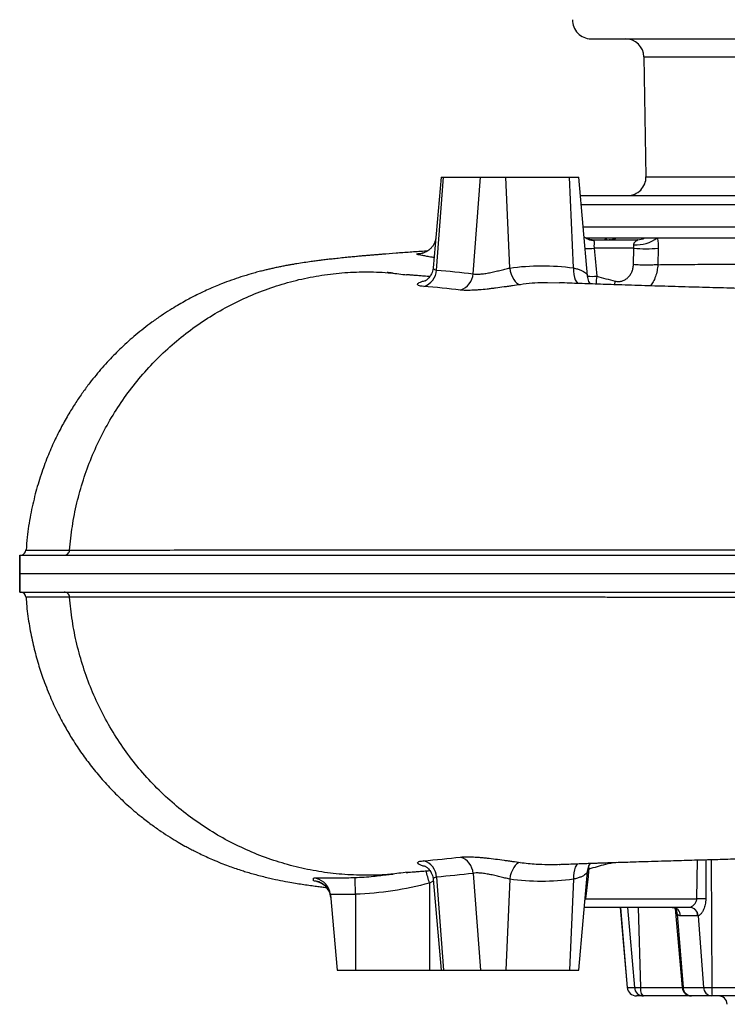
# Model space of a CAD drawing. Header units: millimetres. Extents: x 762 to 3564, y 267 to 3578.
# Tile 1 of 22: x 762 to 1146, y 434 to 968. Entities that reach past the tile are written whole.
import ezdxf

# ---------------------------------------------------------------- set-up
doc = ezdxf.new("R2010")
doc.units = ezdxf.units.MM

msp = doc.modelspace()

# ---------------------------------------------------------------- linework, layer by layer
at = {"color": 7, "linetype": 'Continuous', "lineweight": 25}
for p, q in [((1071.86, 957.47), (1755.31, 957.47)), ((1100.5, 947.64), (1101.64, 882.64)), ((990.63, 882.47), (986.32, 833.23)), ((988.15, 832.07), (991.97, 882.47)), ((990.63, 882.47), (991.97, 882.47)), ((991.97, 882.47), (1011.97, 882.47)), ((1008, 830.02), (1011.97, 882.47)), ((1011.97, 882.47), (1025.63, 882.47)), ((1027.79, 833.17), (1025.63, 882.47)), ((1025.63, 882.47), (1060.27, 882.47)), ((1062.43, 833.2), (1060.27, 882.47)), ((1060.27, 882.47), (1065.27, 882.47)), ((1069.96, 828.93), (1065.27, 882.47)), ((1066.15, 872.47), (1378.44, 872.47)), ((1067.64, 855.47), (1376.95, 855.47)), ((1068.81, 849.47), (1079.73, 849.47)), ((1079.73, 849.47), (1085.53, 849.47)), ((1085.53, 849.47), (1100.78, 849.47)), ((1100.78, 849.47), (1107.78, 849.47)), ((1107.78, 849.47), (1376.43, 849.47)), ((1072.15, 848.47), (1097.09, 848.47)), ((1095.03, 843.91), (1073.58, 843.91)), ((1094.79, 835), (1095.03, 843.91)), ((1108.25, 843.91), (1108, 834.98)), ((1054.86, 825), (1048.31, 825.15)), ((765.77, 680.24), (765.77, 680.24)), ((763.33, 677.53), (763.33, 677.52)), ((763.33, 657.42), (763.33, 657.41)), ((988.15, 502.87), (991.97, 452.47)), ((1008, 504.92), (1011.97, 452.47)), ((1065.27, 452.47), (1069.96, 506)), ((1070.24, 503.28), (1068.84, 491.03)), ((984.31, 499.61), (984.31, 452.47)), ((986.32, 501.71), (990.63, 452.47)), ((1027.79, 501.77), (1025.63, 452.47)), ((1062.43, 501.74), (1060.27, 452.47)), ((930.75, 493.22), (934.31, 452.47)), ((944.31, 493.54), (944.31, 452.47)), ((1125.32, 486.47), (1068.25, 486.47)), ((1068.84, 491.03), (1129.13, 491.03)), ((1087.69, 486.47), (1091.49, 443.03)), ((1117.48, 485.92), (1121.24, 443.03)), ((1118.6, 482.71), (1121.74, 443.03)), ((1129.68, 481.91), (1120.35, 481.91)), ((1129.88, 481.91), (1132.85, 443.03)), ((934.31, 452.47), (944.31, 452.47)), ((944.31, 452.47), (984.31, 452.47)), ((984.31, 452.47), (990.63, 452.47)), ((990.63, 452.47), (991.97, 452.47)), ((991.97, 452.47), (1011.97, 452.47)), ((1011.97, 452.47), (1025.63, 452.47)), ((1025.63, 452.47), (1060.27, 452.47)), ((1060.27, 452.47), (1065.27, 452.47)), ((1091.53, 443.03), (1095.35, 443.03)), ((1095.35, 443.03), (1098.72, 443.03)), ((1100.24, 438.47), (1096.47, 438.47)), ((1096.47, 438.47), (1096.47, 438.47)), ((1100.5, 438.47), (1100.24, 438.47)), ((1126.22, 438.47), (1100.5, 438.47)), ((1121.74, 443.03), (1132.85, 443.03)), ((1126.26, 438.47), (1126.22, 438.47)), ((1137.21, 438.47), (1126.26, 438.47)), ((1132.85, 443.03), (1137.29, 443.03)), ((1137.55, 438.47), (1137.21, 438.47)), ((1137.29, 443.03), (1180.54, 443.03)), ((1185.72, 438.47), (1137.55, 438.47))]:
    msp.add_line(p, q, dxfattribs=at)
at = {"color": 1, "linetype": 'Continuous', "lineweight": 25}
for p, q in [((1100.5, 947.64), (1727.79, 947.64)), ((1101.64, 882.64), (1439.31, 882.64)), ((1066.58, 867.56), (1378.01, 867.56)), ((1084.77, 824.1), (1084.86, 826.1)), ((1070.68, 507.18), (1070.08, 507.24)), ((1070.53, 508.75), (1070.68, 507.18)), ((1129.13, 491.03), (1129.47, 512.2)), ((1136.97, 512.42), (1137.29, 443.03)), ((1070.24, 503.28), (1069.72, 503.33)), ((986.42, 500.64), (984.31, 499.61)), ((1068.84, 491.03), (1068.65, 491.05)), ((1087.75, 486.47), (1091.53, 443.03)), ((1091.62, 486.47), (1095.35, 443.03)), ((1097.36, 486.47), (1098.72, 443.03)), ((1091.49, 443.03), (1091.53, 443.03)), ((1098.72, 443.03), (1121.24, 443.03)), ((1121.24, 443.03), (1121.74, 443.03))]:
    msp.add_line(p, q, dxfattribs=at)
at = {"color": 1, "linetype": 'Continuous', "lineweight": 25, "flags": 128}
for points in [[(1079.73, 849.47), (1080.23, 848.66), (1080.3, 848.47)], [(1062.43, 833.2), (1062.41, 831.39), (1062.55, 829.67), (1062.87, 828.1), (1063.34, 826.74), (1063.95, 825.63), (1064.68, 824.81), (1064.71, 824.78)], [(765.77, 680.24), (765.76, 680.24), (766.37, 680.24), (767.64, 680.24), (769.56, 680.24), (772.14, 680.24), (775.41, 680.24), (779.36, 680.24), (784.01, 680.24), (789.35, 680.24), (789.35, 680.24), (789.35, 680.24)], [(1064.75, 510.19), (1064.68, 510.13), (1063.95, 509.31), (1063.34, 508.2), (1062.87, 506.84), (1062.55, 505.27), (1062.41, 503.55), (1062.43, 501.74)]]:
    msp.add_lwpolyline(points, dxfattribs=at)
at = {"color": 7, "linetype": 'Continuous', "lineweight": 25, "flags": 128}
for points in [[(1027.79, 833.17), (1028.13, 831.42), (1028.62, 829.75), (1029.25, 828.22), (1029.99, 826.88), (1030.81, 825.77), (1031.7, 824.92), (1032.63, 824.37), (1033.56, 824.12)], [(1033.56, 510.82), (1032.63, 510.57), (1031.7, 510.02), (1030.81, 509.17), (1029.99, 508.06), (1029.25, 506.72), (1028.62, 505.19), (1028.13, 503.52), (1027.79, 501.77)], [(944.31, 493.54), (944.25, 495.33), (944.18, 497.04), (944.12, 498.6), (944.07, 499.96), (944.03, 501.08), (943.99, 501.92), (943.96, 502.45), (943.95, 502.66)], [(930.75, 493.22), (930.44, 494.95), (930.42, 495.05)], [(930.87, 491.79), (930.56, 493.54), (930.49, 493.8)], [(1100.5, 438.47), (1100.17, 438.56), (1099.86, 438.81), (1099.56, 439.22), (1099.29, 439.78), (1099.07, 440.47), (1098.9, 441.26), (1098.78, 442.12), (1098.72, 443.03)]]:
    msp.add_lwpolyline(points, dxfattribs=at)
at = {"color": 7, "linetype": 'Continuous', "lineweight": 25}
for centre, radius, start, end in [((1071.86, 967.47), 10, 178, 270), ((1090.5, 947.47), 10, 1, 90), ((1091.64, 882.47), 10, 270, 1), ((1081.65, 856.48), 8.01, 270.1544, 298.928), ((1096.11, 865.84), 20.11, 267.073, 305.4887), ((1097.06, 855.88), 7.41, 270.2274, 300.1061), ((1101.64, 911.04), 67.46, 264.3784, 275.6216), ((978.27, 832.63), 9.89, 287.3609, 356.7246), ((997.96, 830.75), 10.07, 288.6652, 355.8504), ((762.7, 680.47), 3, 282.0657, 355.9801), ((762.7, 654.47), 3, 4.2415, 77.922), ((997.96, 504.19), 10.07, 4.15, 71.3341), ((978.27, 502.31), 9.89, 3.2755, 72.6397), ((1115.63, 481.75), 4.72, 1.8524, 87.2156), ((1125.02, 481.82), 4.66, 1.0069, 86.3614), ((1125.12, 481.72), 4.76, 2.3582, 86.7068), ((1131.59, 446.17), 44.93, 86.862, 93.138), ((1096.47, 443.47), 5, 185, 270), ((1096.49, 443.45), 4.98, 184.7632, 269.8098), ((1100.29, 443.41), 4.95, 184.4154, 269.5251), ((1126.22, 443.47), 5, 185, 270), ((1126.47, 443.2), 4.73, 182.0055, 267.365), ((1137.51, 443.11), 4.65, 180.9885, 266.3423), ((1158.6, 441.96), 21.34, 177.1193, 189.4185), ((1140.71, 433.47), 5, 5, 90)]:
    msp.add_arc(centre, radius, start, end, dxfattribs=at)
at = {"color": 1, "linetype": 'Continuous', "lineweight": 25}
for centre, radius, start, end in [((1072.84, 855.11), 6.88, 240.0005, 271.0975), ((1070.76, 867.14), 23.41, 264.8252, 276.9094), ((1072.39, 847.28), 18.65, 262.4939, 277.8418), ((1090.58, 825.6), 15.97, 168.3998, 184.4669), ((920.79, 492.34), 10, 15.695, 85.641), ((727.7, 430.61), 265.73, 15.0504, 16.5582), ((920.92, 490.91), 10, 16.7795, 86.7555), ((1114.83, 483.21), 3.8, 352.3438, 46.4652)]:
    msp.add_arc(centre, radius, start, end, dxfattribs=at)
at = {"color": 7, "linetype": 'Continuous', "lineweight": 25}
msp.add_ellipse((1073.29, 843.47), major_axis=(-1.47, 4.95), ratio=0.468399, start_param=5.834638, end_param=6.145042, dxfattribs=at)
at = {"color": 1, "linetype": 'Continuous', "lineweight": 25}
msp.add_ellipse((1067.56, 491.47), major_axis=(1.12, 4.99), ratio=0.263862, start_param=4.456269, end_param=4.684292, dxfattribs=at)
at = {"color": 7, "linetype": 'Continuous', "lineweight": 25}
for points, knots in [([(987.74, 849.85), (987.73, 849.63), (987.7, 848.84), (987.34, 847.55), (986.71, 846.07), (985.89, 844.78), (984.96, 843.7), (983.95, 842.82), (982.96, 842.16), (982.04, 841.69), (981.27, 841.39), (980.67, 841.21), (980.27, 841.12), (980.04, 841.08), (980.03, 841.08), (980.02, 841.08)], [0, 0, 0, 0, 0.04329, 0.154348, 0.259149, 0.358417, 0.452345, 0.540623, 0.622212, 0.695306, 0.759286, 0.817551, 0.876139, 0.940011, 1, 1, 1, 1]), ([(1069.4, 849.19), (1069.24, 849.28), (1068.77, 849.52), (1068.31, 849.95), (1068.13, 850.18), (1068.09, 850.22)], [0, 0, 0, 0, 0.29551, 0.878252, 1, 1, 1, 1]), ([(1072.15, 848.47), (1071.84, 848.48), (1071.11, 848.52), (1070.13, 848.79), (1069.53, 849.07), (1069.31, 849.2), (1069.28, 849.22)], [0, 0, 0, 0, 0.27093, 0.641392, 0.952085, 1, 1, 1, 1]), ([(1107.78, 849.47), (1107.96, 848.61), (1108.09, 847.71), (1108.21, 846.31), (1108.23, 845.83), (1108.26, 844.87), (1108.26, 844.39), (1108.25, 843.91)], [0, 0, 0, 0, 0.5, 0.5, 0.75, 0.75, 1, 1, 1, 1]), ([(1072.97, 848.23), (1073.11, 848.15), (1073.22, 848.06), (1073.38, 847.84), (1073.44, 847.71), (1073.52, 847.43), (1073.53, 847.28), (1073.55, 846.95), (1073.54, 846.78), (1073.53, 846.42), (1073.51, 846.22), (1073.48, 845.81), (1073.47, 845.6), (1073.46, 845.14), (1073.47, 844.9), (1073.5, 844.41), (1073.53, 844.16), (1073.58, 843.91)], [0, 0, 0, 0, 0.125, 0.125, 0.25, 0.25, 0.375, 0.375, 0.5, 0.5, 0.625, 0.625, 0.75, 0.75, 0.875, 0.875, 1, 1, 1, 1]), ([(1082.41, 848.52), (1082.42, 848.52), (1082.45, 848.52), (1082.27, 848.5), (1081.96, 848.46), (1081.68, 848.48), (1081.61, 848.48)], [0, 0, 0, 0, 0.1107589, 0.4794842, 0.8558783, 1, 1, 1, 1]), ([(1095.03, 843.91), (1095.08, 844.23), (1095.11, 844.55), (1095.13, 845.17), (1095.12, 845.47), (1095.08, 845.76)], [0, 0, 0, 0, 0.5, 0.5, 1, 1, 1, 1]), ([(1095.08, 845.76), (1095.07, 845.9), (1095.07, 846.04), (1095.1, 846.28), (1095.12, 846.39), (1095.22, 846.7), (1095.32, 846.88), (1095.55, 847.2), (1095.67, 847.33), (1095.93, 847.57), (1096.06, 847.68), (1096.33, 847.87), (1096.47, 847.96), (1096.73, 848.11), (1096.86, 848.18), (1097.03, 848.27), (1097.08, 848.3), (1097.17, 848.35), (1097.21, 848.37), (1097.26, 848.42), (1097.28, 848.43), (1097.25, 848.45), (1097.23, 848.46), (1097.18, 848.47), (1097.14, 848.47), (1097.09, 848.47)], [0, 0, 0, 0, 0.0625, 0.0625, 0.125, 0.125, 0.25, 0.25, 0.375, 0.375, 0.5, 0.5, 0.625, 0.625, 0.75, 0.75, 0.8125, 0.8125, 0.875, 0.875, 0.9375, 0.9375, 0.96875, 0.96875, 1, 1, 1, 1]), ([(983.21, 842.36), (982.67, 842.32), (979.41, 842.11), (973.72, 841.72), (966.14, 841.17), (960.41, 840.73), (956.39, 840.4), (954.01, 840.21), (951.8, 840.02), (949.6, 839.83), (947.24, 839.62), (944.6, 839.37), (941.72, 839.1), (938.46, 838.78), (935.04, 838.42), (931.66, 838.06), (928.62, 837.71), (925.81, 837.37), (923.05, 837.02), (919.93, 836.6), (916.48, 836.1), (913.43, 835.63), (910.98, 835.22), (909.19, 834.91), (907.1, 834.54), (904.84, 834.11), (902.46, 833.63), (900.15, 833.14), (897.94, 832.64), (895.77, 832.13), (893.38, 831.54), (890.69, 830.84), (886.93, 829.79), (882.44, 828.43), (877.1, 826.62), (872.36, 824.84), (868.15, 823.13), (864.47, 821.53), (860.89, 819.87), (857.64, 818.27), (854.58, 816.69), (851.36, 814.94), (847.68, 812.83), (843.47, 810.27), (838.82, 807.23), (832.58, 802.83), (825.33, 797.13), (817.57, 790.18), (811.58, 784.13), (807.05, 779.12), (803.59, 775.05), (800.07, 770.62), (796.43, 765.69), (792.64, 760.14), (788.8, 753.97), (784.87, 747), (780.98, 739.18), (777.22, 730.51), (773.72, 720.94), (770.6, 710.48), (768.07, 699.14), (766.39, 688.96), (765.97, 682.55), (765.82, 680.24)], [0, 0, 0, 0, 0.007445, 0.044584, 0.082361, 0.120471, 0.134504, 0.147597, 0.159749, 0.171441, 0.184732, 0.19986, 0.216835, 0.235288, 0.258559, 0.279714, 0.298776, 0.316333, 0.332728, 0.349611, 0.373038, 0.395751, 0.40352, 0.412574, 0.422929, 0.434529, 0.445593, 0.457321, 0.467065, 0.475363, 0.484128, 0.493581, 0.503435, 0.521598, 0.537615, 0.553363, 0.563454, 0.574055, 0.584747, 0.593844, 0.601466, 0.610037, 0.620161, 0.631852, 0.645119, 0.659666, 0.685907, 0.710425, 0.733222, 0.745856, 0.7579, 0.77068, 0.785505, 0.800761, 0.817712, 0.836362, 0.856711, 0.878757, 0.902499, 0.927931, 0.955046, 0.983834, 1, 1, 1, 1]), ([(986.29, 833.24), (986.27, 832.9), (986.2, 832.04), (985.8, 830.74), (985.2, 829.42), (984.46, 828.31), (983.7, 827.44), (982.99, 826.82), (982.41, 826.41), (981.99, 826.16), (981.75, 826.05), (981.74, 826.05), (981.74, 826.04)], [0, 0, 0, 0, 0.0802927, 0.2058597, 0.3251026, 0.4379234, 0.5437159, 0.6420837, 0.7319073, 0.8229169, 0.9191134, 1, 1, 1, 1]), ([(1008, 830.02), (1008.47, 829.91), (1009.03, 829.85), (1009.99, 829.82), (1010.33, 829.82), (1011.04, 829.84), (1011.4, 829.86), (1012.17, 829.92), (1012.56, 829.95), (1013.39, 830.05), (1013.81, 830.1), (1015.11, 830.3), (1016, 830.45), (1017.38, 830.72), (1017.84, 830.82), (1018.78, 831.02), (1019.25, 831.12), (1020.66, 831.44), (1021.59, 831.66), (1022.98, 831.99), (1023.45, 832.11), (1024.36, 832.33), (1024.81, 832.44), (1026.12, 832.76), (1026.97, 832.97), (1027.79, 833.17)], [0, 0, 0, 0, 0.125, 0.125, 0.1875, 0.1875, 0.25, 0.25, 0.3125, 0.3125, 0.375, 0.375, 0.5, 0.5, 0.5625, 0.5625, 0.625, 0.625, 0.75, 0.75, 0.8125, 0.8125, 0.875, 0.875, 1, 1, 1, 1]), ([(1027.79, 833.17), (1033.53, 833.97), (1039.28, 834.37), (1050.83, 834.38), (1056.62, 833.99), (1062.43, 833.2)], [0, 0, 0, 0, 0.5, 0.5, 1, 1, 1, 1]), ([(1084.85, 826.07), (1085.46, 825.92), (1086.07, 825.86), (1086.98, 825.86), (1087.29, 825.88), (1087.89, 825.96), (1088.19, 826.02), (1089.08, 826.25), (1089.64, 826.47), (1090.46, 826.91), (1090.73, 827.08), (1091.24, 827.43), (1091.72, 827.82), (1092.17, 828.27), (1092.6, 828.75), (1092.8, 829.01), (1093.37, 829.8), (1093.69, 830.38), (1094.09, 831.3), (1094.21, 831.61), (1094.42, 832.27), (1094.51, 832.6), (1094.73, 833.6), (1094.81, 834.29), (1094.83, 834.99)], [0, 0, 0, 0, 0.125, 0.125, 0.1875, 0.1875, 0.25, 0.25, 0.375, 0.375, 0.4375, 0.4375, 0.5, 0.5625, 0.5625, 0.625, 0.625, 0.75, 0.75, 0.8125, 0.8125, 0.875, 0.875, 1, 1, 1, 1]), ([(1108.04, 834.99), (1107.33, 834.89), (1106.44, 834.81), (1104.38, 834.7), (1103.23, 834.68), (1100.81, 834.68), (1099.55, 834.71), (1097.1, 834.81), (1095.91, 834.89), (1094.83, 834.99)], [0, 0, 0, 0, 0.25, 0.25, 0.5, 0.5, 0.75, 0.75, 1, 1, 1, 1]), ([(789.35, 680.24), (789.78, 684.53), (790.63, 693.11), (793.18, 705.81), (796.64, 718.28), (801.08, 730.43), (806.46, 742.2), (812.74, 753.51), (819.88, 764.28), (827.84, 774.44), (836.57, 783.92), (846, 792.67), (856.07, 800.62), (866.72, 807.73), (877.87, 813.96), (889.45, 819.27), (901.37, 823.62), (913.57, 827.01), (925.95, 829.41), (938.44, 830.82), (950.95, 831.2), (962.22, 830.79), (969.24, 829.81), (972.15, 829.41)], [0, 0, 0, 0, 0.048471, 0.097032, 0.145514, 0.194056, 0.242643, 0.29126, 0.339893, 0.388525, 0.437139, 0.485723, 0.53426, 0.582733, 0.631131, 0.679436, 0.727634, 0.775714, 0.823658, 0.871453, 0.91909, 0.966554, 1, 1, 1, 1]), ([(964.58, 830.39), (964.22, 830.43), (963.54, 830.49), (962.76, 830.57), (962.2, 830.63), (961.81, 830.67), (961.58, 830.7), (961.45, 830.71), (961.47, 830.71), (961.48, 830.71)], [0, 0, 0, 0, 0.2170628, 0.4064037, 0.5681876, 0.7025476, 0.809597, 0.8972203, 1, 1, 1, 1]), ([(984.58, 828.54), (984.39, 828.55), (983.57, 828.6), (982.24, 828.7), (980.63, 828.81), (979.17, 828.92), (977.79, 829.03), (976.57, 829.13), (975.42, 829.22), (974.41, 829.31), (973.51, 829.4), (972.92, 829.45), (972.56, 829.49), (972.32, 829.51), (972.15, 829.53), (971.98, 829.55), (971.86, 829.56), (971.85, 829.56), (971.84, 829.56)], [0, 0, 0, 0, 0.024286, 0.107861, 0.18753, 0.263306, 0.337022, 0.421835, 0.494441, 0.574757, 0.654038, 0.720124, 0.748198, 0.774121, 0.810645, 0.861302, 0.926099, 1, 1, 1, 1]), ([(1071.53, 824.55), (1071.48, 824.61), (1071.2, 824.99), (1070.71, 825.91), (1070.22, 827.28), (1069.97, 828.33), (1069.97, 828.9), (1069.96, 828.93)], [0, 0, 0, 0, 0.05979, 0.352523, 0.660962, 0.979274, 1, 1, 1, 1]), ([(1033.56, 824.12), (1032.2, 823.93), (1030.78, 823.73), (1028.58, 823.42), (1027.83, 823.31), (1026.3, 823.1), (1025.53, 822.99), (1023.21, 822.67), (1021.67, 822.46), (1019.74, 822.21), (1019.35, 822.17), (1018.58, 822.07), (1018.19, 822.02), (1017.04, 821.88), (1016.29, 821.8), (1014.06, 821.55), (1012.62, 821.41), (1010.88, 821.27), (1010.54, 821.25), (1009.86, 821.2), (1009.53, 821.18), (1008.54, 821.12), (1007.91, 821.09), (1006.69, 821.04), (1006.1, 821.02), (1004.97, 821.01), (1004.43, 821.01), (1002.88, 821.05), (1001.97, 821.11), (1001.18, 821.21)], [0, 0, 0, 0, 0.125, 0.125, 0.1875, 0.1875, 0.25, 0.25, 0.375, 0.375, 0.40625, 0.40625, 0.4375, 0.4375, 0.5, 0.5, 0.625, 0.625, 0.65625, 0.65625, 0.6875, 0.6875, 0.75, 0.75, 0.8125, 0.8125, 0.875, 0.875, 1, 1, 1, 1]), ([(1369.31, 817.66), (1368.24, 817.68), (1364.02, 817.75), (1357.57, 817.85), (1350.16, 817.98), (1343.78, 818.08), (1337.27, 818.19), (1330.19, 818.32), (1322.39, 818.45), (1313.89, 818.6), (1302.23, 818.81), (1287.86, 819.08), (1271.25, 819.4), (1255.24, 819.72), (1239.83, 820.04), (1224.76, 820.36), (1209.67, 820.7), (1194.24, 821.05), (1178.37, 821.44), (1162.66, 821.83), (1147.18, 822.24), (1132.14, 822.65), (1117.24, 823.08), (1102.65, 823.52), (1089.2, 823.95), (1076.86, 824.36), (1065.6, 824.75), (1058.43, 825.02), (1054.86, 825.15)], [0, 0, 0, 0, 0.0088487, 0.0350145, 0.0535914, 0.070493, 0.0881997, 0.1079642, 0.1297805, 0.1536417, 0.1795394, 0.2282951, 0.275961, 0.3223797, 0.3675787, 0.4118967, 0.4571628, 0.5047562, 0.5546861, 0.6069618, 0.6565288, 0.7078327, 0.7598369, 0.8124045, 0.8655333, 0.9102295, 0.9552849, 1, 1, 1, 1]), ([(786.47, 677.47), (786.83, 677.47), (787.19, 677.54), (787.85, 677.81), (788.16, 678.01), (788.69, 678.52), (788.91, 678.83), (789.22, 679.5), (789.32, 679.86), (789.35, 680.24)], [0, 0, 0, 0, 0.25, 0.25, 0.5, 0.5, 0.75, 0.75, 1, 1, 1, 1]), ([(789.35, 680.24), (789.58, 680.24), (789.81, 680.24), (790.28, 680.24), (790.99, 680.24), (792.67, 680.24), (794.18, 680.24), (797.27, 680.24), (801.6, 680.24), (806.36, 680.24), (811.33, 680.25), (813.92, 680.25), (819.3, 680.25), (822.1, 680.25), (827.9, 680.25), (830.9, 680.25), (840.19, 680.25), (846.78, 680.26), (857.24, 680.26), (860.83, 680.26), (868.2, 680.26), (871.98, 680.26), (879.73, 680.27), (883.7, 680.27), (891.83, 680.27), (895.99, 680.27), (904.48, 680.27), (908.82, 680.27), (917.67, 680.28), (922.19, 680.28), (936, 680.28), (945.54, 680.29), (960.36, 680.29), (965.39, 680.29), (973.05, 680.3), (975.63, 680.3), (980.82, 680.3), (983.43, 680.3), (996.6, 680.31), (1007.42, 680.31), (1024.1, 680.32), (1029.73, 680.32), (1041.14, 680.33), (1046.91, 680.33), (1064.39, 680.34), (1076.28, 680.35), (1091.46, 680.36), (1094.51, 680.36), (1100.64, 680.36), (1103.72, 680.37), (1109.91, 680.37), (1113.01, 680.37), (1117.69, 680.38), (1119.25, 680.38), (1122.38, 680.38), (1123.95, 680.38), (1128.66, 680.37), (1131.81, 680.37), (1136.56, 680.36), (1138.14, 680.36), (1140.52, 680.36), (1141.32, 680.36), (1142.91, 680.37), (1143.71, 680.37), (1147.69, 680.37), (1150.89, 680.38), (1157.32, 680.38), (1160.54, 680.38), (1167.01, 680.38), (1170.26, 680.38), (1176.78, 680.38), (1180.05, 680.38), (1189.88, 680.38), (1196.46, 680.38), (1216.32, 680.38), (1229.7, 680.38), (1243.21, 680.38)], [0, 0, 0, 0, 0.003906, 0.003906, 0.007812, 0.015625, 0.03125, 0.03125, 0.0625, 0.09375, 0.09375, 0.125, 0.125, 0.15625, 0.15625, 0.1875, 0.1875, 0.25, 0.25, 0.28125, 0.28125, 0.3125, 0.3125, 0.34375, 0.34375, 0.375, 0.375, 0.40625, 0.40625, 0.4375, 0.4375, 0.5, 0.5, 0.53125, 0.53125, 0.546875, 0.546875, 0.5625, 0.5625, 0.625, 0.625, 0.65625, 0.65625, 0.6875, 0.6875, 0.75, 0.75, 0.765625, 0.765625, 0.78125, 0.78125, 0.796875, 0.796875, 0.804687, 0.804687, 0.8125, 0.8125, 0.828125, 0.828125, 0.835937, 0.835937, 0.839844, 0.839844, 0.84375, 0.84375, 0.859375, 0.859375, 0.875, 0.875, 0.890625, 0.890625, 0.90625, 0.90625, 0.9375, 0.9375, 1, 1, 1, 1]), ([(762.33, 667.47), (762.35, 668.43), (762.36, 669.37), (762.38, 670.77), (762.39, 671.24), (762.4, 672.13), (762.4, 672.57), (762.41, 673.43), (762.41, 673.85), (762.42, 674.66), (762.42, 675.05), (762.43, 676.18), (762.43, 676.86), (762.44, 677.47)], [0, 0, 0, 0, 0.25, 0.25, 0.375, 0.375, 0.5, 0.5, 0.625, 0.625, 0.75, 0.75, 1, 1, 1, 1]), ([(762.45, 677.47), (762.45, 677.17), (762.45, 676.84), (762.45, 676.15), (762.45, 675.79), (762.44, 674.67), (762.43, 673.86), (762.42, 672.13), (762.41, 671.23), (762.39, 669.39), (762.37, 668.43), (762.35, 667.47)], [0, 0, 0, 0, 0.125, 0.125, 0.25, 0.25, 0.5, 0.5, 0.75, 0.75, 1, 1, 1, 1]), ([(762.45, 677.47), (763.22, 677.47), (771.5, 677.47), (805.57, 677.47), (833.17, 677.47), (887.19, 677.47), (907.29, 677.47), (951.41, 677.47), (975.45, 677.47), (1052.57, 677.47), (1110.54, 677.47), (1195.3, 677.47), (1218.9, 677.47), (1242.85, 677.47)], [0.5170849, 0.5170849, 0.5170849, 0.5170849, 0.5679608, 0.5679608, 0.624755, 0.624755, 0.6531522, 0.6531522, 0.6815493, 0.6815493, 0.7383435, 0.7383435, 0.7595862, 0.7595862, 0.7595862, 0.7595862]), ([(762.33, 667.47), (762.35, 666.51), (762.36, 665.57), (762.38, 664.17), (762.39, 663.7), (762.4, 662.81), (762.4, 662.37), (762.41, 661.51), (762.41, 661.09), (762.42, 660.28), (762.42, 659.89), (762.43, 658.76), (762.43, 658.08), (762.44, 657.47)], [0, 0, 0, 0, 0.25, 0.25, 0.375, 0.375, 0.5, 0.5, 0.625, 0.625, 0.75, 0.75, 1, 1, 1, 1]), ([(762.35, 667.47), (763.49, 667.47), (771.76, 667.47), (805.41, 667.47), (833.02, 667.47), (887.05, 667.47), (907.16, 667.47), (951.29, 667.47), (975.34, 667.47), (1052.47, 667.47), (1110.46, 667.47), (1196.39, 667.47), (1221.2, 667.47), (1246.37, 667.47)], [0.5184517, 0.5184517, 0.5184517, 0.5184517, 0.5679608, 0.5679608, 0.624755, 0.624755, 0.6531522, 0.6531522, 0.6815493, 0.6815493, 0.7383435, 0.7383435, 0.7606372, 0.7606372, 0.7606372, 0.7606372]), ([(762.45, 657.47), (762.45, 657.77), (762.45, 658.1), (762.45, 658.79), (762.45, 659.15), (762.44, 660.27), (762.43, 661.08), (762.42, 662.81), (762.41, 663.71), (762.39, 665.55), (762.37, 666.51), (762.35, 667.47)], [0, 0, 0, 0, 0.125, 0.125, 0.25, 0.25, 0.5, 0.5, 0.75, 0.75, 1, 1, 1, 1]), ([(762.45, 657.47), (763.22, 657.47), (771.5, 657.47), (805.57, 657.47), (833.17, 657.47), (887.19, 657.47), (907.29, 657.47), (951.41, 657.47), (975.45, 657.47), (1052.57, 657.47), (1110.54, 657.47), (1195.3, 657.47), (1218.91, 657.47), (1242.86, 657.47)], [0.5170849, 0.5170849, 0.5170849, 0.5170849, 0.5679608, 0.5679608, 0.624755, 0.624755, 0.6531522, 0.6531522, 0.6815493, 0.6815493, 0.7383435, 0.7383435, 0.7595872, 0.7595872, 0.7595872, 0.7595872]), ([(789.35, 654.7), (789.32, 655.08), (789.22, 655.44), (788.91, 656.11), (788.69, 656.42), (788.16, 656.93), (787.85, 657.13), (787.19, 657.4), (786.83, 657.47), (786.47, 657.47)], [0, 0, 0, 0, 0.25, 0.25, 0.5, 0.5, 0.75, 0.75, 1, 1, 1, 1]), ([(765.79, 654.7), (765.89, 653.05), (766.22, 647.78), (767.5, 639.16), (769.49, 629.07), (771.97, 619.67), (774.99, 610.32), (778.55, 601.17), (782.61, 592.34), (786.72, 584.55), (791.12, 577.14), (795.87, 569.97), (801.24, 562.74), (807.04, 555.75), (813.44, 548.84), (820.47, 542.08), (827.25, 536.28), (833.48, 531.48), (838.73, 527.77), (843.59, 524.6), (847.9, 521.97), (851.43, 519.96), (854.37, 518.37), (857.04, 516.98), (860.01, 515.5), (863.32, 513.94), (867.16, 512.23), (871.18, 510.57), (875.14, 509.05), (878.74, 507.76), (881.93, 506.7), (885, 505.73), (888.08, 504.82), (891.28, 503.94), (894.56, 503.09), (898.84, 502.07), (903.67, 501.05), (908.56, 500.13), (912.67, 499.43), (916.31, 498.86), (919.75, 498.37), (923.05, 497.92), (925.97, 497.55), (927.77, 497.34), (928.63, 497.24)], [0, 0, 0, 0, 0.016528, 0.052559, 0.0867, 0.118941, 0.149274, 0.184497, 0.216724, 0.245952, 0.272183, 0.302558, 0.331663, 0.361932, 0.393389, 0.426052, 0.459932, 0.483361, 0.505438, 0.525026, 0.542138, 0.556791, 0.566593, 0.576473, 0.588395, 0.602387, 0.616652, 0.634956, 0.650993, 0.665035, 0.679833, 0.692835, 0.706901, 0.722709, 0.740889, 0.760884, 0.797437, 0.832573, 0.862196, 0.892099, 0.923325, 0.9513, 0.976904, 1, 1, 1, 1]), ([(972.19, 505.54), (969.27, 505.13), (962.24, 504.15), (950.95, 503.74), (938.44, 504.12), (925.95, 505.53), (913.57, 507.93), (901.37, 511.32), (889.45, 515.67), (877.87, 520.98), (866.72, 527.21), (856.07, 534.32), (846, 542.27), (836.57, 551.02), (827.84, 560.5), (819.88, 570.66), (812.74, 581.43), (806.46, 592.74), (801.08, 604.51), (796.64, 616.66), (793.18, 629.13), (790.63, 641.83), (789.78, 650.41), (789.35, 654.7)], [0, 0, 0, 0, 0.033612, 0.081068, 0.128697, 0.176483, 0.22442, 0.272491, 0.320681, 0.368978, 0.417367, 0.465832, 0.51436, 0.562936, 0.611542, 0.660165, 0.70879, 0.757399, 0.805977, 0.854511, 0.902985, 0.951538, 1, 1, 1, 1]), ([(1243.21, 654.56), (1236.45, 654.56), (1229.73, 654.56), (1216.36, 654.56), (1209.71, 654.56), (1189.86, 654.55), (1176.78, 654.56), (1160.6, 654.56), (1157.37, 654.56), (1150.93, 654.56), (1147.73, 654.56), (1142.94, 654.57), (1141.35, 654.57), (1138.17, 654.58), (1136.59, 654.58), (1131.84, 654.58), (1128.69, 654.57), (1122.42, 654.56), (1119.29, 654.56), (1113.07, 654.56), (1109.97, 654.57), (1100.71, 654.57), (1094.59, 654.58), (1085.48, 654.58), (1082.46, 654.59), (1076.44, 654.59), (1073.45, 654.59), (1064.51, 654.6), (1058.62, 654.6), (1041.14, 654.61), (1029.76, 654.62), (1013.09, 654.62), (1007.6, 654.63), (999.47, 654.63), (996.77, 654.63), (991.43, 654.63), (988.77, 654.64), (980.87, 654.64), (975.68, 654.64), (965.45, 654.65), (960.42, 654.65), (950.52, 654.65), (945.66, 654.65), (936.1, 654.66), (931.41, 654.66), (917.6, 654.66), (908.76, 654.67), (891.81, 654.67), (883.69, 654.67), (868.18, 654.68), (860.81, 654.68), (846.83, 654.68), (840.22, 654.69), (830.92, 654.69), (827.92, 654.69), (822.12, 654.69), (819.32, 654.69), (813.94, 654.69), (811.34, 654.69), (806.37, 654.7), (801.61, 654.7), (797.27, 654.7), (794.18, 654.7), (793.18, 654.7), (791.71, 654.7), (790.99, 654.7), (790.16, 654.7), (789.81, 654.7), (789.58, 654.7), (789.46, 654.7), (789.35, 654.7)], [0, 0, 0, 0, 0.03125, 0.03125, 0.0625, 0.0625, 0.125, 0.125, 0.140625, 0.140625, 0.15625, 0.15625, 0.164063, 0.164063, 0.171875, 0.171875, 0.1875, 0.1875, 0.203125, 0.203125, 0.21875, 0.21875, 0.25, 0.25, 0.265625, 0.265625, 0.28125, 0.28125, 0.3125, 0.3125, 0.375, 0.375, 0.40625, 0.40625, 0.421875, 0.421875, 0.4375, 0.4375, 0.46875, 0.46875, 0.5, 0.5, 0.53125, 0.53125, 0.5625, 0.5625, 0.625, 0.625, 0.6875, 0.6875, 0.75, 0.75, 0.8125, 0.8125, 0.84375, 0.84375, 0.875, 0.875, 0.90625, 0.90625, 0.9375, 0.96875, 0.96875, 0.984375, 0.984375, 0.992188, 0.996094, 0.998047, 0.998047, 1, 1, 1, 1]), ([(1001.18, 513.73), (1001.97, 513.83), (1002.88, 513.89), (1004.41, 513.92), (1004.94, 513.93), (1006.08, 513.92), (1006.67, 513.9), (1008.51, 513.83), (1009.81, 513.75), (1011.54, 513.61), (1011.89, 513.58), (1012.6, 513.52), (1012.97, 513.49), (1014.05, 513.38), (1014.79, 513.31), (1017.01, 513.06), (1018.54, 512.88), (1021.66, 512.48), (1023.2, 512.27), (1025.51, 511.95), (1026.27, 511.84), (1027.42, 511.68), (1027.8, 511.63), (1028.55, 511.52), (1028.93, 511.47), (1030.78, 511.21), (1032.2, 511.01), (1033.56, 510.82)], [0, 0, 0, 0, 0.125, 0.125, 0.1875, 0.1875, 0.25, 0.25, 0.375, 0.375, 0.40625, 0.40625, 0.4375, 0.4375, 0.5, 0.5, 0.625, 0.625, 0.75, 0.75, 0.8125, 0.8125, 0.84375, 0.84375, 0.875, 0.875, 1, 1, 1, 1]), ([(1054.62, 509.78), (1055.29, 509.81), (1057.35, 509.88), (1060.69, 510.01), (1064.52, 510.15), (1067.91, 510.27), (1070.8, 510.37), (1073.36, 510.46), (1076, 510.55), (1079.22, 510.66), (1083.16, 510.79), (1087.88, 510.94), (1093.34, 511.12), (1099.57, 511.32), (1106.43, 511.53), (1114.99, 511.79), (1124.96, 512.08), (1136.22, 512.4), (1148.22, 512.72), (1160.91, 513.06), (1174.26, 513.4), (1187.41, 513.72), (1200.59, 514.03), (1213.96, 514.34), (1227.29, 514.63), (1240.61, 514.92), (1254.11, 515.2), (1268.32, 515.48), (1283.44, 515.78), (1296.81, 516.03), (1308.19, 516.24), (1317.33, 516.4), (1326.69, 516.57), (1335.96, 516.73), (1344.77, 516.88), (1353.17, 517.02), (1360.98, 517.15), (1366.39, 517.24), (1369.04, 517.28), (1369.32, 517.28)], [0, 0, 0, 0, 0.008625, 0.026253, 0.041619, 0.055902, 0.067438, 0.076415, 0.086352, 0.09856, 0.113991, 0.131977, 0.152518, 0.175614, 0.201253, 0.227611, 0.267827, 0.306574, 0.343851, 0.38917, 0.432113, 0.473222, 0.514205, 0.555195, 0.596202, 0.634893, 0.6741, 0.715349, 0.758775, 0.804393, 0.829476, 0.855175, 0.881494, 0.908134, 0.932811, 0.955036, 0.978074, 0.99769, 1, 1, 1, 1]), ([(981.74, 508.89), (981.74, 508.89), (981.75, 508.89), (982.01, 508.77), (982.47, 508.49), (983.1, 508.03), (983.85, 507.34), (984.64, 506.4), (985.38, 505.19), (985.95, 503.77), (986.26, 502.58), (986.29, 501.87), (986.29, 501.7)], [0, 0, 0, 0, 0.082005, 0.185414, 0.283274, 0.380461, 0.481738, 0.591475, 0.709707, 0.833551, 0.961311, 1, 1, 1, 1]), ([(1048.29, 509.77), (1049.18, 509.73), (1051.28, 509.64), (1053.39, 509.77), (1054.61, 509.84)], [0, 0, 0, 0, 0.42294, 1, 1, 1, 1]), ([(1069.96, 506), (1069.96, 506.03), (1069.97, 506.59), (1070.21, 507.61), (1070.67, 508.95), (1071.16, 509.88), (1071.46, 510.29), (1071.54, 510.39)], [0, 0, 0, 0, 0.018757, 0.329443, 0.627026, 0.907351, 1, 1, 1, 1]), ([(921.55, 502.31), (921.56, 502.37), (921.7, 502.42), (922.12, 502.48), (922.29, 502.49), (922.71, 502.52), (922.95, 502.53), (923.77, 502.56), (924.44, 502.57), (925.63, 502.57), (926.05, 502.57), (926.97, 502.56), (927.45, 502.56), (928.98, 502.54), (930.1, 502.53), (931.92, 502.52), (932.56, 502.51), (933.86, 502.51), (934.52, 502.5), (935.88, 502.51), (936.57, 502.51), (937.64, 502.52), (938, 502.52), (938.73, 502.53), (939.09, 502.54), (940.94, 502.57), (942.43, 502.6), (943.95, 502.66)], [0, 0, 0, 0, 0.125, 0.125, 0.1875, 0.1875, 0.25, 0.25, 0.375, 0.375, 0.4375, 0.4375, 0.5, 0.5, 0.625, 0.625, 0.6875, 0.6875, 0.75, 0.75, 0.8125, 0.8125, 0.84375, 0.84375, 0.875, 0.875, 1, 1, 1, 1]), ([(943.95, 502.66), (947.28, 502.83), (953.28, 503.13), (959.22, 503.96), (961.86, 504.34)], [0, 0, 0, 0, 0.555816, 1, 1, 1, 1]), ([(961.51, 504.24), (961.5, 504.23), (961.49, 504.23), (961.67, 504.25), (962, 504.29), (962.58, 504.35), (963.41, 504.44), (964.17, 504.51), (964.58, 504.55)], [0, 0, 0, 0, 0.05862, 0.19071, 0.350724, 0.538816, 0.755169, 1, 1, 1, 1]), ([(971.74, 505.37), (971.74, 505.37), (971.74, 505.37), (971.88, 505.38), (972.12, 505.41), (972.45, 505.44), (973.02, 505.5), (974.06, 505.6), (975.74, 505.74), (977.72, 505.91), (979.99, 506.08), (982.29, 506.25), (983.94, 506.36), (984.59, 506.41)], [0, 0, 0, 0, 0.062954, 0.127749, 0.176365, 0.217392, 0.259649, 0.382238, 0.514781, 0.637275, 0.768321, 0.907968, 1, 1, 1, 1]), ([(1027.79, 501.77), (1026.97, 501.97), (1026.12, 502.18), (1024.8, 502.5), (1024.34, 502.61), (1023.43, 502.84), (1022.97, 502.95), (1021.58, 503.28), (1020.65, 503.5), (1019.23, 503.82), (1018.76, 503.93), (1017.83, 504.13), (1017.37, 504.22), (1016.45, 504.4), (1016, 504.48), (1015.1, 504.64), (1014.65, 504.71), (1013.36, 504.9), (1012.54, 505), (1011.39, 505.08), (1011.02, 505.1), (1010.31, 505.12), (1009.97, 505.12), (1009.03, 505.09), (1008.47, 505.02), (1008, 504.92)], [0, 0, 0, 0, 0.125, 0.125, 0.1875, 0.1875, 0.25, 0.25, 0.375, 0.375, 0.4375, 0.4375, 0.5, 0.5, 0.5625, 0.5625, 0.625, 0.625, 0.75, 0.75, 0.8125, 0.8125, 0.875, 0.875, 1, 1, 1, 1]), ([(923.37, 500.54), (923.37, 500.54), (923.37, 500.54), (923.57, 500.5), (923.98, 500.39), (924.6, 500.19), (925.41, 499.84), (926.4, 499.29), (927.47, 498.5), (928.52, 497.46), (929.44, 496.2), (930.11, 494.96), (930.36, 494.11), (930.46, 493.78)], [0, 0, 0, 0, 0.063808, 0.144554, 0.216132, 0.285924, 0.362099, 0.454095, 0.56084, 0.675608, 0.796358, 0.921258, 1, 1, 1, 1]), ([(984.31, 499.61), (977.76, 497.84), (971.15, 496.45), (957.82, 494.42), (951.1, 493.79), (944.31, 493.54)], [0, 0, 0, 0, 0.5, 0.5, 1, 1, 1, 1]), ([(1062.43, 501.74), (1056.62, 500.95), (1050.83, 500.56), (1039.28, 500.57), (1033.53, 500.97), (1027.79, 501.77)], [0, 0, 0, 0, 0.5, 0.5, 1, 1, 1, 1]), ([(944.31, 493.54), (943.42, 493.48), (942.53, 493.45), (941.22, 493.41), (940.78, 493.4), (939.93, 493.39), (939.52, 493.38), (938.7, 493.38), (938.3, 493.39), (937.52, 493.39), (937.13, 493.4), (936.02, 493.41), (935.33, 493.43), (934.39, 493.45), (934.09, 493.46), (933.52, 493.47), (933.26, 493.47), (932.52, 493.47), (932.1, 493.47), (931.59, 493.44), (931.44, 493.43), (931.19, 493.41), (931.08, 493.39), (930.83, 493.33), (930.74, 493.28), (930.75, 493.22)], [0, 0, 0, 0, 0.125, 0.125, 0.1875, 0.1875, 0.25, 0.25, 0.3125, 0.3125, 0.375, 0.375, 0.5, 0.5, 0.5625, 0.5625, 0.625, 0.625, 0.75, 0.75, 0.8125, 0.8125, 0.875, 0.875, 1, 1, 1, 1]), ([(1115.88, 486.44), (1115.94, 486.45), (1116.31, 486.49), (1116.89, 486.31), (1117.33, 486.07), (1117.41, 486), (1117.44, 485.97)], [0, 0, 0, 0, 0.083284, 0.465356, 0.789517, 1, 1, 1, 1]), ([(1117.44, 485.96), (1117.54, 485.87), (1117.72, 485.68), (1117.74, 485.63), (1117.74, 485.61)], [0, 0, 0, 0, 0.522346, 1, 1, 1, 1]), ([(1125.39, 486.47), (1125.5, 486.49), (1125.63, 486.53), (1125.95, 486.66), (1126.14, 486.76), (1126.54, 487), (1126.75, 487.15), (1127.18, 487.48), (1127.4, 487.66), (1127.81, 488.07), (1128.01, 488.29), (1128.38, 488.76), (1128.55, 489.01), (1128.83, 489.54), (1128.94, 489.82), (1129.1, 490.42), (1129.13, 490.72), (1129.13, 491.03)], [0, 0, 0, 0, 0.125, 0.125, 0.25, 0.25, 0.375, 0.375, 0.5, 0.5, 0.625, 0.625, 0.75, 0.75, 0.875, 0.875, 1, 1, 1, 1]), ([(1134.04, 491.03), (1134.05, 490.54), (1134.02, 490.04), (1133.92, 489.06), (1133.84, 488.57), (1133.63, 487.61), (1133.51, 487.14), (1133.21, 486.23), (1133.04, 485.77), (1132.65, 484.92), (1132.44, 484.51), (1132.09, 483.93), (1131.97, 483.74), (1131.72, 483.38), (1131.59, 483.21), (1131.33, 482.9), (1131.2, 482.76), (1130.93, 482.49), (1130.79, 482.37), (1130.52, 482.17), (1130.39, 482.09), (1130.13, 481.97), (1130, 481.93), (1129.88, 481.91)], [0, 0, 0, 0, 0.125, 0.125, 0.25, 0.25, 0.375, 0.375, 0.5, 0.5, 0.625, 0.625, 0.6875, 0.6875, 0.75, 0.75, 0.8125, 0.8125, 0.875, 0.875, 0.9375, 0.9375, 1, 1, 1, 1]), ([(1120.35, 481.91), (1120.05, 481.91), (1119.76, 481.97), (1119.32, 482.17), (1119.17, 482.26), (1118.88, 482.46), (1118.74, 482.57), (1118.6, 482.71)], [0, 0, 0, 0, 0.5, 0.5, 0.75, 0.75, 1, 1, 1, 1])]:
    msp.add_open_spline(points, degree=3, knots=knots, dxfattribs=at)
at = {"color": 1, "linetype": 'Continuous', "lineweight": 25}
for points, knots in [([(1079.46, 848.47), (1079.49, 848.57), (1079.56, 848.91), (1079.66, 849.24), (1079.73, 849.47)], [0, 0, 0, 0, 0.28594, 1, 1, 1, 1]), ([(986.81, 838.79), (986.16, 838.9), (984.48, 839.2), (982.24, 839.59), (980.13, 839.97), (978.6, 840.27), (977.66, 840.52), (977.35, 840.72), (977.69, 840.89), (978.66, 841.05), (979.95, 841.13), (980.64, 841.18)], [0, 0, 0, 0, 0.070148, 0.182472, 0.29324, 0.407384, 0.519217, 0.634205, 0.746749, 0.862293, 1, 1, 1, 1]), ([(986.35, 833.23), (986.34, 833.2), (986.26, 832.98), (986.5, 832.65), (987.07, 832.27), (987.79, 832.14), (988.15, 832.07)], [0, 0, 0, 0, 0.0562437, 0.3749922, 0.6826778, 1, 1, 1, 1]), ([(1062.43, 833.2), (1063.12, 833.02), (1064.53, 832.67), (1066.3, 832.02), (1067.79, 831.3), (1068.92, 830.53), (1069.67, 829.75), (1069.94, 829.22), (1069.95, 828.96), (1069.95, 828.93)], [0, 0, 0, 0, 0.158544, 0.321658, 0.482307, 0.647258, 0.810647, 0.978591, 1, 1, 1, 1]), ([(1108.04, 834.99), (1108.04, 834.99), (1107.98, 833.89), (1107.72, 831.67), (1106.85, 828.51), (1105.65, 825.71), (1104.58, 824.18), (1104.09, 823.48)], [0, 0, 0, 0, 0.000005, 0.259416, 0.526298, 0.785985, 1, 1, 1, 1]), ([(1108, 834.98), (1112.1, 835.02), (1120.02, 835.09), (1132.5, 835.19), (1144.66, 835.27), (1155.96, 835.33), (1166.27, 835.37), (1173.48, 835.39), (1178.14, 835.4), (1180.41, 835.41), (1182.64, 835.41), (1184.82, 835.41), (1186.94, 835.41), (1196.89, 835.41), (1215.06, 835.41), (1242.29, 835.38), (1269.92, 835.32), (1297.69, 835.25), (1325.68, 835.15), (1351.45, 835.04), (1368.11, 834.96), (1375.15, 834.92)], [0, 0, 0, 0, 0.065561, 0.126525, 0.18289, 0.234658, 0.276411, 0.314604, 0.324019, 0.33319, 0.342116, 0.350799, 0.359237, 0.367431, 0.468511, 0.56673, 0.662089, 0.754588, 0.844227, 0.934095, 1, 1, 1, 1]), ([(981.23, 823.19), (980.62, 823.25), (979.4, 823.39), (978.32, 823.74), (977.8, 824.18), (977.94, 824.7), (978.69, 825.26), (980.14, 825.8), (981.37, 826.18), (982.25, 826.33), (982.28, 826.34)], [0, 0, 0, 0, 0.141743, 0.287243, 0.427174, 0.570771, 0.710952, 0.855074, 0.995072, 1, 1, 1, 1]), ([(1048.31, 825.15), (1047.63, 825.17), (1042.67, 825.31), (1037.78, 824.67), (1033.56, 824.12)], [0, 0, 0, 0, 0.137208, 1, 1, 1, 1]), ([(789.35, 654.7), (789.35, 654.7), (787.54, 654.7), (784.13, 654.7), (779.64, 654.7), (775.77, 654.7), (772.15, 654.7), (769.04, 654.7), (766.97, 654.7), (765.87, 654.7), (765.75, 654.7), (765.69, 654.69)], [0, 0, 0, 0, 0, 0.113858, 0.227716, 0.342033, 0.456351, 0.610738, 0.765393, 0.882871, 1, 1, 1, 1]), ([(982.23, 508.63), (981.8, 508.72), (980.59, 508.97), (979.23, 509.45), (978.16, 510.02), (977.77, 510.57), (978.06, 511.06), (979.06, 511.5), (980.45, 511.66), (981.23, 511.75)], [0, 0, 0, 0, 0.078788, 0.222749, 0.366796, 0.515019, 0.661535, 0.812195, 1, 1, 1, 1]), ([(1033.56, 510.82), (1036.44, 510.46), (1041.32, 509.86), (1046.26, 509.8), (1048.29, 509.77)], [0, 0, 0, 0, 0.589061, 1, 1, 1, 1]), ([(1085.55, 510.87), (1083.58, 510.5), (1078.6, 509.55), (1073.66, 508.08), (1070.68, 507.18)], [0, 0, 0, 0, 0.395018, 1, 1, 1, 1]), ([(988.15, 502.87), (987.7, 502.78), (986.9, 502.61), (986.37, 502.18), (986.36, 501.86), (986.35, 501.71)], [0, 0, 0, 0, 0.404398, 0.724162, 1, 1, 1, 1]), ([(1069.93, 506), (1069.94, 505.98), (1069.99, 505.75), (1069.65, 505.19), (1068.94, 504.42), (1067.79, 503.64), (1066.32, 502.92), (1064.54, 502.27), (1063.13, 501.92), (1062.43, 501.74)], [0, 0, 0, 0, 0.0214, 0.187052, 0.352749, 0.515561, 0.678351, 0.839195, 1, 1, 1, 1]), ([(923.38, 500.51), (923.3, 500.51), (922.63, 500.58), (921.8, 500.73), (921.6, 500.83), (921.48, 500.89)], [0, 0, 0, 0, 0.0566323, 0.4697454, 1, 1, 1, 1]), ([(1118.6, 482.71), (1118.44, 482.98), (1117.96, 483.79), (1117.69, 484.91), (1117.58, 485.78), (1117.58, 485.82)], [0, 0, 0, 0, 0.320443, 0.969677, 1, 1, 1, 1])]:
    msp.add_open_spline(points, degree=3, knots=knots, dxfattribs=at)
at = {"color": 7, "linetype": 'Continuous', "lineweight": 25}
for points in [[(1073.58, 843.91), (1074.04, 838.87), (1074.49, 833.84), (1074.94, 828.81)], [(988.15, 832.07), (994.78, 831.52), (1001.4, 830.85), (1008, 830.02)], [(1074.94, 828.81), (1078.23, 827.8), (1081.53, 826.9), (1084.86, 826.1)], [(1001.18, 821.21), (994.52, 822.01), (987.86, 822.66), (981.23, 823.19)], [(981.23, 511.75), (987.86, 512.28), (994.52, 512.93), (1001.18, 513.73)], [(1134.08, 512.5), (1134.05, 505.34), (1134.04, 498.19), (1134.04, 491.03)], [(921.48, 500.89), (921.47, 501.32), (921.5, 501.78), (921.55, 502.31)], [(1008, 504.92), (1001.4, 504.09), (994.78, 503.42), (988.15, 502.87)], [(1070.68, 507.18), (1070.53, 505.88), (1070.38, 504.58), (1070.24, 503.28)], [(1125.32, 486.47), (1125.34, 486.47), (1125.37, 486.47), (1125.39, 486.47)], [(1129.88, 481.91), (1129.81, 481.91), (1129.74, 481.91), (1129.68, 481.91)]]:
    msp.add_open_spline(points, degree=3, dxfattribs=at)

doc.saveas('drawing.dxf')
